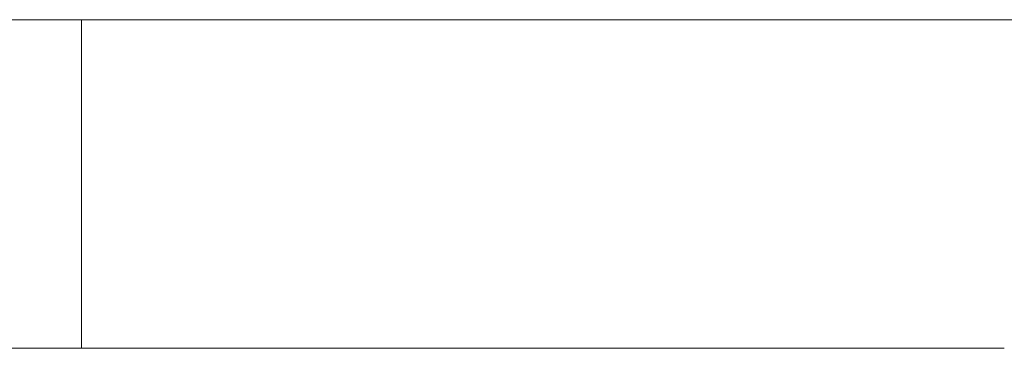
# Model space of a CAD drawing. Header units: inches. Extents: x -30 to 641, y 180 to 601.
# Tile 183 of 234: x 518.04 to 522.84, y 440.87 to 442.47. Entities that reach past the tile are written whole.
import ezdxf

# ---------------------------------------------------------------- set-up
doc = ezdxf.new("R2010")
doc.units = ezdxf.units.IN
doc.header["$MEASUREMENT"] = 0
doc.layers.add('1', color=7, linetype='Continuous')

# ---------------------------------------------------------------- blocks, each defined once
blk = doc.blocks.new('block 2075')
at = {"layer": '1', "color": 155, "lineweight": 18, "true_color": 0x4c7299}
blk.add_lwpolyline([(518.3403, 442.474), (409.4533, 442.474)], dxfattribs=at)
blk = doc.blocks.new('block 2300')
at = {"layer": '1', "color": 155, "lineweight": 18, "true_color": 0x4c7299}
blk.add_lwpolyline([(518.3403, 440.874), (518.3403, 442.474)], dxfattribs=at)
blk = doc.blocks.new('block 2309')
at = {"layer": '1', "color": 155, "lineweight": 18, "true_color": 0x4c7299}
blk.add_lwpolyline([(518.3403, 440.874), (409.4533, 440.874)], dxfattribs=at)
blk = doc.blocks.new('block 2488')
at = {"layer": '1', "color": 18, "lineweight": 13, "true_color": 0x4c0000}
blk.add_lwpolyline([(518.3403, 442.474), (409.4533, 442.474)], dxfattribs=at)
blk = doc.blocks.new('block 2513')
at = {"layer": '1', "color": 252, "lineweight": 13, "true_color": 0x848484}
blk.add_lwpolyline([(521.656, 442.474), (518.5957, 442.474)], dxfattribs=at)
blk = doc.blocks.new('block 2519')
at = {"layer": '1', "color": 18, "lineweight": 13, "true_color": 0x4c0000}
blk.add_lwpolyline([(518.3403, 442.474), (409.4533, 442.474)], dxfattribs=at)
blk = doc.blocks.new('block 2564')
at = {"layer": '1', "color": 18, "lineweight": 13, "true_color": 0x4c0000}
blk.add_lwpolyline([(398.1146, 442.474), (529.679, 442.474)], dxfattribs=at)
blk = doc.blocks.new('block 2610')
at = {"layer": '1', "color": 252, "lineweight": 13, "true_color": 0x848484}
blk.add_lwpolyline([(521.656, 442.474), (518.5957, 442.474)], dxfattribs=at)
blk = doc.blocks.new('block 2615')
at = {"layer": '1', "color": 18, "lineweight": 13, "true_color": 0x4c0000}
blk.add_lwpolyline([(398.1146, 442.474), (529.679, 442.474)], dxfattribs=at)
blk = doc.blocks.new('block 2744')
at = {"layer": '1', "color": 252, "lineweight": 13, "true_color": 0x848484}
blk.add_lwpolyline([(521.656, 442.474), (518.5957, 442.474)], dxfattribs=at)
blk = doc.blocks.new('block 2749')
at = {"layer": '1', "color": 252, "lineweight": 13, "true_color": 0x848484}
blk.add_lwpolyline([(521.656, 442.474), (518.5957, 442.474)], dxfattribs=at)
blk = doc.blocks.new('block 7447')
at = {"layer": '1', "color": 18, "lineweight": 13, "true_color": 0x4c0000}
blk.add_lwpolyline([(518.3402, 442.474), (518.3566, 442.474), (518.4, 442.474), (518.4715, 442.474), (518.5708, 442.474), (518.6966, 442.474), (518.8464, 442.474), (519.0171, 442.474), (519.2046, 442.474), (519.4047, 442.474), (519.6159, 442.474), (519.8434, 442.474), (520.0844, 442.474), (520.5903, 442.474), (521.0961, 442.474), (521.3371, 442.474), (521.5646, 442.474), (521.7758, 442.474), (521.9759, 442.474), (522.1634, 442.474), (522.3341, 442.474), (522.484, 442.474), (522.6097, 442.474), (522.709, 442.474), (522.7805, 442.474), (522.8239, 442.474), (522.8401, 442.474)], dxfattribs=at)
blk = doc.blocks.new('block 7451')
at = {"layer": '1', "color": 155, "lineweight": 18, "true_color": 0x4c7299}
blk.add_lwpolyline([(522.8403, 442.474), (522.8281, 442.474), (522.7921, 442.474), (522.7313, 442.474), (522.6459, 442.474), (522.5365, 442.474), (522.405, 442.474), (522.2537, 442.474), (522.0857, 442.474), (521.9043, 442.474), (521.7133, 442.474), (521.5108, 442.474), (521.2941, 442.474), (521.0661, 442.474), (520.59, 442.474), (520.1141, 442.474), (519.886, 442.474), (519.6693, 442.474), (519.4668, 442.474), (519.2759, 442.474), (519.0946, 442.474), (518.9265, 442.474), (518.7753, 442.474), (518.6438, 442.474), (518.5345, 442.474), (518.449, 442.474), (518.3883, 442.474), (518.3523, 442.474), (518.3402, 442.474)], dxfattribs=at)
blk = doc.blocks.new('block 7453')
at = {"layer": '1', "color": 155, "lineweight": 18, "true_color": 0x4c7299}
blk.add_lwpolyline([(522.8403, 440.874), (522.8281, 440.874), (522.7921, 440.874), (522.7313, 440.874), (522.6459, 440.874), (522.5365, 440.874), (522.405, 440.874), (522.2537, 440.874), (522.0857, 440.874), (521.9043, 440.874), (521.7133, 440.874), (521.5108, 440.874), (521.2941, 440.874), (521.0661, 440.874), (520.59, 440.874), (520.1141, 440.874), (519.886, 440.874), (519.6693, 440.874), (519.4668, 440.874), (519.2759, 440.874), (519.0946, 440.874), (518.9265, 440.874), (518.7753, 440.874), (518.6438, 440.874), (518.5345, 440.874), (518.449, 440.874), (518.3883, 440.874), (518.3523, 440.874), (518.3402, 440.874)], dxfattribs=at)
blk = doc.blocks.new('block 7551')
at = {"layer": '1', "color": 18, "lineweight": 13, "true_color": 0x4c0000}
for points in [[(292.0396, 442.474), (329.4442, 442.474), (366.8489, 442.474), (385.5512, 442.474), (390.2268, 442.474), (392.5646, 442.474), (393.7804, 442.474), (397.7497, 442.474), (398.7628, 442.474), (401.1005, 442.474), (475.9098, 442.474), (513.3144, 442.474), (522.6656, 442.474), (527.3412, 442.474)], [(523.2629, 442.474), (522.3323, 442.474), (520.1363, 442.474), (517.0617, 442.474), (498.3594, 442.474), (423.5501, 442.474), (414.199, 442.474), (409.5234, 442.474), (408.6866, 442.474), (406.394, 442.474), (403.3208, 442.474), (398.6452, 442.474), (389.2941, 442.474), (351.8894, 442.474), (314.4848, 442.474), (295.7825, 442.474)]]:
    blk.add_lwpolyline(points, dxfattribs=at)
blk = doc.blocks.new('block 7830')
at = {"layer": '1', "color": 252, "lineweight": 13, "true_color": 0x848484}
blk.add_open_spline([(521.956, 442.474), (521.7792, 442.474), (521.6025, 442.474), (521.4258, 442.474), (521.39, 442.474), (521.3543, 442.474), (521.3186, 442.474), (520.4109, 442.474), (519.5033, 442.474), (518.5957, 442.474), (518.4991, 442.474), (518.4025, 442.474), (518.3059, 442.474), (518.4025, 442.474), (518.4991, 442.474), (518.5957, 442.474), (519.5033, 442.474), (520.4109, 442.474), (521.3186, 442.474), (521.3543, 442.474), (521.39, 442.474), (521.4258, 442.474), (521.6025, 442.474), (521.7792, 442.474), (521.956, 442.474), (521.756, 442.474), (521.556, 442.474), (521.3559, 442.474), (521.556, 442.474), (521.756, 442.474), (521.956, 442.474)], degree=3, knots=[0, 0, 0, 0, 1, 1, 1, 2, 2, 2, 3, 3, 3, 4, 4, 4, 5, 5, 5, 6, 6, 6, 7, 7, 7, 8, 8, 8, 9, 9, 9, 10, 10, 10, 10], dxfattribs=at)
blk = doc.blocks.new('block 7831')
at = {"layer": '1', "color": 252, "lineweight": 13, "true_color": 0x848484}
blk.add_open_spline([(521.956, 442.474), (521.7792, 442.474), (521.6025, 442.474), (521.4258, 442.474), (521.39, 442.474), (521.3543, 442.474), (521.3186, 442.474), (520.4109, 442.474), (519.5033, 442.474), (518.5957, 442.474), (518.4991, 442.474), (518.4025, 442.474), (518.3059, 442.474), (518.4025, 442.474), (518.4991, 442.474), (518.5957, 442.474), (519.5033, 442.474), (520.4109, 442.474), (521.3186, 442.474), (521.3543, 442.474), (521.39, 442.474), (521.4258, 442.474), (521.6025, 442.474), (521.7792, 442.474), (521.956, 442.474), (521.756, 442.474), (521.556, 442.474), (521.3559, 442.474), (521.556, 442.474), (521.756, 442.474), (521.956, 442.474)], degree=3, knots=[0, 0, 0, 0, 1, 1, 1, 2, 2, 2, 3, 3, 3, 4, 4, 4, 5, 5, 5, 6, 6, 6, 7, 7, 7, 8, 8, 8, 9, 9, 9, 10, 10, 10, 10], dxfattribs=at)
blk = doc.blocks.new('block 7870')
at = {"layer": '1', "color": 18, "lineweight": 13, "true_color": 0x4c0000}
blk.add_lwpolyline([(518.3402, 442.474), (518.3566, 442.474), (518.4, 442.474), (518.4715, 442.474), (518.5708, 442.474), (518.6966, 442.474), (518.8464, 442.474), (519.0171, 442.474), (519.2046, 442.474), (519.4047, 442.474), (519.6159, 442.474), (519.8434, 442.474), (520.0844, 442.474), (520.5903, 442.474), (521.0961, 442.474), (521.3371, 442.474), (521.5646, 442.474), (521.7758, 442.474), (521.9759, 442.474), (522.1634, 442.474), (522.3341, 442.474), (522.484, 442.474), (522.6097, 442.474), (522.709, 442.474), (522.7805, 442.474), (522.8239, 442.474), (522.8401, 442.474)], dxfattribs=at)
blk = doc.blocks.new('block 8186')
at = {"layer": '1', "color": 252, "lineweight": 13, "true_color": 0x848484}
blk.add_open_spline([(521.956, 442.474), (521.7792, 442.474), (521.6025, 442.474), (521.4258, 442.474), (521.39, 442.474), (521.3543, 442.474), (521.3186, 442.474), (520.4109, 442.474), (519.5033, 442.474), (518.5957, 442.474), (518.4991, 442.474), (518.4025, 442.474), (518.3059, 442.474), (518.4025, 442.474), (518.4991, 442.474), (518.5957, 442.474), (519.5033, 442.474), (520.4109, 442.474), (521.3186, 442.474), (521.3543, 442.474), (521.39, 442.474), (521.4258, 442.474), (521.6025, 442.474), (521.7792, 442.474), (521.956, 442.474), (521.756, 442.474), (521.556, 442.474), (521.3559, 442.474), (521.556, 442.474), (521.756, 442.474), (521.956, 442.474)], degree=3, knots=[0, 0, 0, 0, 1, 1, 1, 2, 2, 2, 3, 3, 3, 4, 4, 4, 5, 5, 5, 6, 6, 6, 7, 7, 7, 8, 8, 8, 9, 9, 9, 10, 10, 10, 10], dxfattribs=at)
blk = doc.blocks.new('block 8200')
at = {"layer": '1', "color": 252, "lineweight": 13, "true_color": 0x848484}
blk.add_open_spline([(521.956, 442.474), (521.7792, 442.474), (521.6025, 442.474), (521.4258, 442.474), (521.39, 442.474), (521.3543, 442.474), (521.3186, 442.474), (520.4109, 442.474), (519.5033, 442.474), (518.5957, 442.474), (518.4991, 442.474), (518.4025, 442.474), (518.3059, 442.474), (518.4025, 442.474), (518.4991, 442.474), (518.5957, 442.474), (519.5033, 442.474), (520.4109, 442.474), (521.3186, 442.474), (521.3543, 442.474), (521.39, 442.474), (521.4258, 442.474), (521.6025, 442.474), (521.7792, 442.474), (521.956, 442.474), (521.756, 442.474), (521.556, 442.474), (521.3559, 442.474), (521.556, 442.474), (521.756, 442.474), (521.956, 442.474)], degree=3, knots=[0, 0, 0, 0, 1, 1, 1, 2, 2, 2, 3, 3, 3, 4, 4, 4, 5, 5, 5, 6, 6, 6, 7, 7, 7, 8, 8, 8, 9, 9, 9, 10, 10, 10, 10], dxfattribs=at)

msp = doc.modelspace()

# ---------------------------------------------------------------- block references
at = {"layer": '1'}
for name in ['block 7551', 'block 2564', 'block 2615', 'block 2075', 'block 2488', 'block 2519', 'block 7830', 'block 7831', 'block 8186', 'block 8200', 'block 7447', 'block 7451', 'block 7870', 'block 2300', 'block 2513', 'block 2610', 'block 2744', 'block 2749', 'block 2309', 'block 7453']:
    msp.add_blockref(name, (0, 0), dxfattribs=at)

doc.saveas('drawing.dxf')
